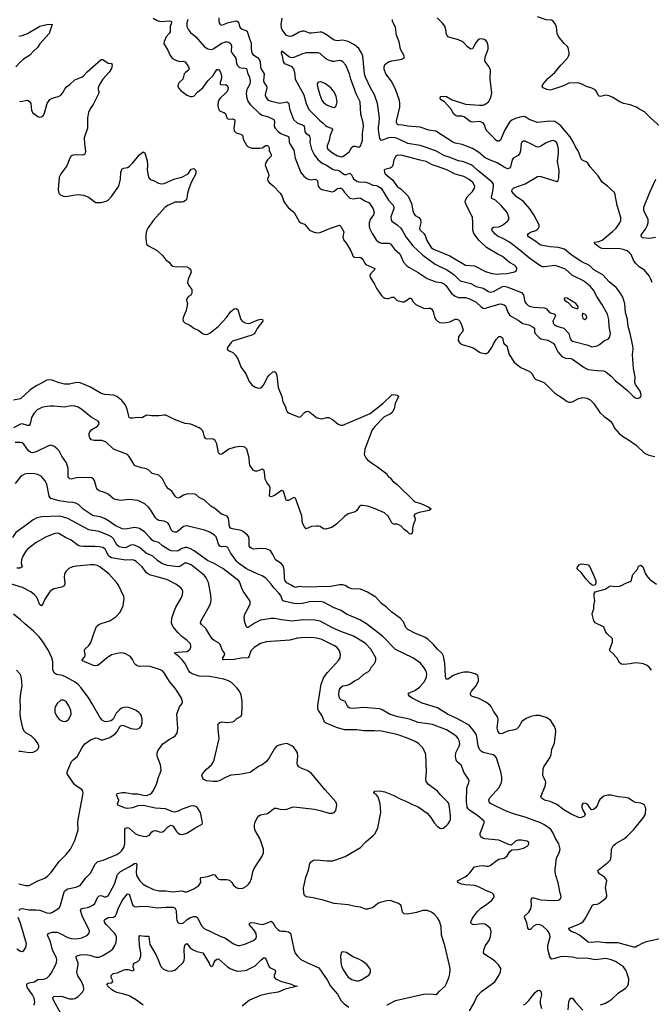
# Model space of a CAD drawing. Header units: inches. Extents: x 884691 to 1028259, y 526745 to 653629.
# Tile 108 of 241: x 952441 to 959650, y 584681 to 595907. Entities that reach past the tile are written whole.
import ezdxf

# ---------------------------------------------------------------- set-up
doc = ezdxf.new("R2010")
doc.units = ezdxf.units.IN
doc.header["$MEASUREMENT"] = 0
doc.layers.add('A9558', color=7, linetype='Continuous')
doc.layers.add('A9559', color=7, linetype='Continuous')

msp = doc.modelspace()

# ---------------------------------------------------------------- linework, layer by layer
at = {"layer": 'A9558', "color": 6}
for points, elevation in [([(952724, 590000), (952630, 589945), (952531, 589870), (952510, 589847), (952476, 589790), (952463, 589750), (952459, 589710), (952470, 589670), (952460, 589660), (952447, 589653), (952410, 589653)], 2700), ([(952607, 584670), (952613, 584710), (952606, 584750), (952589, 584790), (952530, 584870), (952523, 584890), (952524, 584910), (952530, 584918), (952550, 584927), (952610, 584936), (952650, 584963), (952713, 584967), (952730, 584971), (952755, 584985), (952782, 585010), (952802, 585038), (952850, 585126), (952862, 585158), (952865, 585190), (952860, 585210), (952817, 585297), (952794, 585394), (952759, 585470), (952765, 585490), (952810, 585502), (952870, 585503), (952905, 585490), (952990, 585444), (953030, 585432), (953070, 585428), (953110, 585431), (953150, 585440), (953216, 585470), (953232, 585490), (953237, 585510), (953233, 585530), (953159, 585679), (953137, 585750), (953143, 585770), (953150, 585775), (953230, 585789), (953275, 585810), (953297, 585830), (953330, 585899), (953350, 585918), (953370, 585921), (953410, 585908), (953430, 585906), (953450, 585917), (953524, 586050), (953558, 586162), (953590, 586196), (953692, 586248), (953750, 586286), (953770, 586290), (953778, 586270), (953772, 586190), (953776, 586150), (953811, 586090), (953850, 586053), (953889, 586029), (953970, 585989), (954030, 585974), (954110, 585975), (954190, 585965), (954290, 585974), (954330, 585963), (954350, 585964), (954430, 585997), (954484, 586036), (954507, 586070), (954506, 586114), (954511, 586129), (954590, 586137), (954650, 586163), (954670, 586157), (954688, 586130), (954712, 586110), (954730, 586106), (954806, 586106), (954836, 586096), (954862, 586070), (954880, 586040), (954913, 586013), (954943, 586003), (954987, 586007), (955030, 586030), (955054, 586050), (955068, 586070), (955085, 586115), (955103, 586190), (955119, 586230), (955209, 586370), (955224, 586410), (955222, 586450), (955198, 586530), (955182, 586570), (955130, 586664), (955121, 586690), (955120, 586720), (955126, 586750), (955151, 586809), (955169, 586831), (955190, 586840), (955270, 586855), (955350, 586916), (955370, 586919), (955410, 586906), (955450, 586902), (955490, 586907), (955550, 586930), (955570, 586933), (955805, 586905), (955887, 586887), (955970, 586860), (956010, 586862), (956030, 586869), (956049, 586890), (956059, 586950), (956058, 586970), (956050, 586990), (955926, 587126), (955770, 587313), (955730, 587342), (955653, 587373), (955628, 587390), (955613, 587410), (955607, 587430), (955617, 587510), (955612, 587550), (955590, 587588), (955571, 587611), (955547, 587630), (955510, 587649), (955487, 587653), (955430, 587645), (955390, 587632), (955370, 587619), (955344, 587590), (955290, 587490), (955257, 587450), (955210, 587413), (955168, 587392), (955070, 587323), (954950, 587303), (954850, 587293), (954790, 587269), (954717, 587230), (954690, 587223), (954650, 587221), (954574, 587230), (954534, 587250), (954521, 587290), (954526, 587310), (954570, 587360), (954630, 587410), (954646, 587434), (954662, 587470), (954717, 587710), (954705, 587815), (954706, 587870), (954710, 587884), (954725, 587895), (954750, 587900), (954810, 587895), (954870, 587902), (954889, 587911), (954919, 587941), (954970, 587966), (954977, 587990), (954982, 588070), (954979, 588139), (954967, 588210), (954951, 588250), (954921, 588290), (954859, 588350), (954826, 588370), (954770, 588390), (954610, 588420), (954490, 588423), (954410, 588448), (954386, 588466), (954370, 588485), (954326, 588570), (954296, 588610), (954263, 588643), (954203, 588690), (954242, 588698), (954350, 588705), (954378, 588722), (954394, 588750), (954395, 588770), (954389, 588790), (954351, 588830), (954290, 588876), (954250, 588915), (954188, 588990), (954172, 589030), (954178, 589082), (954207, 589170), (954224, 589210), (954286, 589310), (954300, 589350), (954303, 589390), (954296, 589410), (954281, 589430), (954225, 589470), (954130, 589521), (954010, 589556), (953933, 589573), (953910, 589584), (953890, 589601), (953838, 589670), (953770, 589730), (953750, 589742), (953730, 589747), (953650, 589744), (953489, 589770), (953460, 589790), (953416, 589870), (953389, 589889), (953350, 589898), (953298, 589902), (953170, 589900), (953130, 589903), (953110, 589911), (953030, 589972), (952971, 590000)], 2700), ([(956630, 584672), (956730, 584724), (957050, 584797), (957130, 584800), (957190, 584795), (957210, 584804), (957231, 584830), (957297, 584890), (957310, 584910), (957338, 584982), (957350, 585030), (957355, 585075), (957350, 585110), (957293, 585350), (957254, 585470), (957250, 585570), (957233, 585630), (957208, 585668), (957170, 585710), (957142, 585730), (957090, 585751), (957044, 585750), (956970, 585729), (956870, 585710), (956830, 585713), (956809, 585730), (956800, 585790), (956790, 585811), (956764, 585830), (956670, 585865), (956630, 585863), (956556, 585844), (956527, 585830), (956476, 585784), (956410, 585765), (956387, 585767), (956330, 585790), (956270, 585797), (956190, 585817), (956030, 585829), (955903, 585870), (955790, 585896), (955710, 585906), (955690, 585923), (955683, 585950), (955682, 586010), (955690, 586059), (955707, 586130), (955738, 586210), (955754, 586286), (955771, 586309), (955796, 586324), (955830, 586329), (955950, 586318), (956010, 586318), (956050, 586328), (956155, 586365), (956329, 586471), (956390, 586535), (956475, 586605), (956497, 586630), (956528, 586692), (956564, 586870), (956554, 586970), (956538, 587030), (956530, 587050), (956510, 587073), (956482, 587090), (956483, 587097), (956495, 587110), (956550, 587117), (956610, 587105), (956705, 587065), (956790, 587019), (956850, 586997), (956930, 586954), (956990, 586931), (957090, 586861), (957132, 586810), (957170, 586750), (957209, 586710), (957239, 586690), (957250, 586687), (957275, 586690), (957310, 586716), (957330, 586739), (957351, 586770), (957356, 586790), (957356, 586830), (957348, 586930), (957337, 586970), (957327, 586987), (957247, 587067), (957210, 587110), (957108, 587188), (957081, 587221), (957076, 587250), (957085, 587335), (957076, 587530), (957070, 587553), (957039, 587610), (956993, 587653), (956956, 587676), (956873, 587710), (956772, 587750), (956730, 587762), (956570, 587795), (956490, 587801), (956370, 587799), (956290, 587811), (956150, 587810), (956056, 587836), (955930, 587889), (955919, 587899), (955893, 587970), (955851, 588031), (955845, 588050), (955844, 588090), (955882, 588330), (955910, 588398), (955928, 588430), (955955, 588465), (956079, 588601), (956097, 588630), (956104, 588670), (956091, 588710), (956063, 588750), (956034, 588770), (955890, 588839), (955830, 588856), (955770, 588864), (955650, 588861), (955610, 588855), (955526, 588834), (955253, 588813), (955190, 588795), (955118, 588750), (955081, 588710), (955070, 588690), (955062, 588650), (955047, 588633), (954970, 588627), (954890, 588611), (954767, 588607), (954761, 588610), (954758, 588630), (954782, 588670), (954777, 588690), (954757, 588717), (954730, 588783), (954710, 588803), (954662, 588830), (954638, 588850), (954610, 588889), (954565, 588965), (954515, 589010), (954503, 589030), (954509, 589050), (954603, 589217), (954618, 589250), (954626, 589290), (954621, 589350), (954595, 589490), (954570, 589544), (954549, 589570), (954397, 589690), (954350, 589710), (954327, 589710), (954270, 589671), (954250, 589668), (954130, 589686), (954070, 589703), (954016, 589736), (953959, 589790), (953883, 589823), (953810, 589890), (953750, 589916), (953730, 589919), (953710, 589915), (953650, 589887), (953610, 589888), (953576, 589896), (953550, 589918), (953510, 589990), (953500, 590000)], 2600), ([(957573, 584607), (957624, 584690), (957650, 584751), (957670, 584781), (957712, 584828), (957862, 584938), (957910, 585008), (957929, 585050), (957932, 585090), (957907, 585130), (957869, 585170), (957844, 585190), (957748, 585248), (957736, 585270), (957738, 585302), (957756, 585350), (957794, 585406), (957814, 585450), (957823, 585510), (957811, 585550), (957770, 585585), (957750, 585595), (957710, 585597), (957628, 585588), (957610, 585590), (957591, 585610), (957595, 585630), (957610, 585663), (957664, 585736), (957704, 585776), (957770, 585820), (957831, 585870), (957848, 585890), (957855, 585910), (957852, 585930), (957830, 585951), (957770, 585975), (957670, 586025), (957630, 586035), (957530, 586042), (957483, 586050), (957442, 586070), (957437, 586090), (957525, 586135), (957550, 586153), (957578, 586182), (957630, 586250), (957690, 586262), (957730, 586263), (957770, 586256), (957790, 586257), (957810, 586264), (957890, 586326), (957910, 586335), (957970, 586349), (957983, 586357), (958005, 586375), (958036, 586424), (958056, 586444), (958130, 586445), (958190, 586461), (958241, 586490), (958253, 586510), (958250, 586522), (958247, 586530), (958230, 586540), (958210, 586546), (958167, 586553), (958130, 586554), (958100, 586540), (958050, 586495), (958030, 586498), (957910, 586554), (957747, 586567), (957730, 586570), (957704, 586590), (957697, 586610), (957698, 586630), (957710, 586670), (957743, 586750), (957743, 586770), (957669, 586830), (957575, 586895), (957560, 586910), (957549, 586930), (957542, 586990), (957546, 587150), (957568, 587210), (957571, 587230), (957564, 587250), (957510, 587327), (957485, 587405), (957432, 587450), (957422, 587470), (957415, 587510), (957418, 587550), (957457, 587623), (957464, 587650), (957455, 587690), (957445, 587710), (957431, 587730), (957409, 587750), (957311, 587810), (957152, 587872), (956990, 587893), (956890, 587932), (956757, 587957), (956670, 587985), (956578, 588038), (956550, 588049), (956365, 588065), (956250, 588053), (956210, 588058), (956189, 588069), (956181, 588081), (956154, 588134), (956110, 588154), (956090, 588170), (956082, 588210), (956087, 588250), (956092, 588270), (956110, 588298), (956130, 588312), (956181, 588319), (956208, 588330), (956263, 588370), (956310, 588394), (956370, 588446), (956423, 588477), (956436, 588490), (956456, 588530), (956490, 588568), (956502, 588590), (956507, 588610), (956505, 588630), (956450, 588730), (956390, 588790), (956364, 588810), (956250, 588879), (956107, 588930), (956010, 588972), (955870, 589048), (955810, 589060), (955677, 589063), (955550, 589051), (955430, 589063), (955350, 589080), (955310, 589081), (955190, 589061), (955130, 589030), (955050, 588977), (955039, 588979), (955030, 588985), (955010, 589035), (955002, 589090), (955010, 589130), (955054, 589206), (955072, 589248), (955072, 589270), (955065, 589290), (954992, 589392), (954973, 589433), (954954, 589490), (954941, 589510), (954758, 589650), (954653, 589710), (954583, 589743), (954431, 589851), (954390, 589875), (954350, 589889), (954330, 589890), (954290, 589878), (954250, 589853), (954230, 589847), (954170, 589850), (954150, 589858), (954070, 589910), (954030, 589945), (953970, 589963), (953954, 589974), (953929, 590000)], 2500), ([(959070, 584675), (959125, 584695), (959164, 584716), (959200, 584740), (959272, 584810), (959355, 584865), (959375, 584885), (959389, 584910), (959395, 584970), (959364, 585064), (959331, 585110), (959241, 585170), (959192, 585190), (959130, 585203), (959010, 585188), (958910, 585207), (958810, 585204), (958750, 585218), (958650, 585228), (958610, 585224), (958550, 585202), (958510, 585197), (958490, 585222), (958469, 585310), (958470, 585350), (958495, 585450), (958486, 585490), (958470, 585518), (958410, 585573), (958390, 585585), (958370, 585591), (958330, 585587), (958307, 585573), (958270, 585536), (958250, 585535), (958242, 585550), (958230, 585610), (958204, 585676), (958206, 585690), (958250, 585733), (958274, 585770), (958281, 585810), (958278, 585870), (958286, 585894), (958310, 585895), (958390, 585873), (958535, 585865), (958590, 585869), (958617, 585890), (958621, 585910), (958609, 585949), (958587, 586067), (958560, 586150), (958554, 586190), (958554, 586230), (958560, 586270), (958563, 586330), (958574, 586366), (958599, 586410), (958608, 586450), (958593, 586510), (958558, 586570), (958530, 586634), (958506, 586670), (958484, 586690), (958422, 586730), (958385, 586750), (958210, 586815), (958090, 586848), (957987, 586887), (957830, 586962), (957816, 586970), (957798, 586990), (957796, 587010), (957804, 587030), (957910, 587148), (957931, 587190), (957944, 587230), (957943, 587270), (957931, 587330), (957881, 587490), (957866, 587510), (957845, 587525), (957732, 587552), (957707, 587567), (957690, 587585), (957673, 587630), (957653, 587753), (957622, 587802), (957570, 587862), (957437, 587937), (957324, 587990), (957210, 588062), (957033, 588113), (956922, 588170), (956892, 588190), (956880, 588210), (956879, 588230), (956950, 588260), (957004, 588296), (957060, 588360), (957084, 588410), (957088, 588450), (957081, 588481), (957059, 588519), (957014, 588570), (956990, 588591), (956927, 588630), (956730, 588726), (956580, 588880), (956400, 589020), (956323, 589063), (956170, 589131), (956110, 589170), (956030, 589201), (955910, 589266), (955870, 589273), (955750, 589271), (955668, 589252), (955613, 589247), (955570, 589252), (955470, 589272), (955450, 589282), (955438, 589298), (955421, 589341), (955400, 589370), (955340, 589430), (955312, 589472), (955250, 589541), (955210, 589567), (955150, 589590), (955030, 589648), (954937, 589710), (954918, 589730), (954848, 589828), (954817, 589890), (954790, 589900), (954750, 589897), (954726, 589906), (954709, 589929), (954693, 589990), (954688, 590000)], 2400), ([(959784, 585436), (959590, 585394), (959544, 585376), (959490, 585343), (959470, 585334), (959450, 585333), (959270, 585381), (959130, 585381), (959030, 585395), (958970, 585386), (958930, 585389), (958830, 585470), (958790, 585491), (958736, 585510), (958714, 585530), (958710, 585551), (958814, 585590), (958853, 585610), (958876, 585630), (958898, 585662), (958978, 585810), (958990, 585819), (959030, 585823), (959050, 585831), (959132, 585890), (959141, 585910), (959143, 585930), (959128, 586010), (959141, 586090), (959133, 586110), (959115, 586130), (959057, 586170), (959043, 586190), (959045, 586210), (959159, 586301), (959183, 586330), (959192, 586368), (959195, 586450), (959213, 586487), (959245, 586515), (959342, 586570), (959366, 586590), (959450, 586676), (959561, 586810), (959582, 586850), (959587, 586910), (959584, 586930), (959572, 586950), (959548, 586968), (959530, 586976), (959470, 586984), (959451, 586991), (959390, 587032), (959350, 587040), (959270, 587045), (959190, 587067), (959154, 587066), (959107, 587053), (959063, 587017), (959050, 586998), (959030, 586943), (959010, 586918), (958990, 586903), (958970, 586898), (958962, 586902), (958928, 586950), (958910, 586967), (958890, 586974), (958870, 586970), (958858, 586950), (958858, 586930), (958870, 586896), (958894, 586850), (958889, 586830), (958878, 586822), (958851, 586810), (958831, 586809), (958734, 586850), (958650, 586900), (958570, 586959), (958494, 586994), (958430, 587009), (958397, 587030), (958388, 587050), (958438, 587170), (958446, 587210), (958442, 587230), (958419, 587270), (958413, 587290), (958414, 587366), (958424, 587390), (958493, 587490), (958505, 587530), (958513, 587590), (958543, 587657), (958550, 587690), (958560, 587790), (958558, 587818), (958546, 587850), (958500, 587920), (958448, 587950), (958373, 587973), (958330, 587975), (958276, 587964), (958220, 587940), (958173, 587907), (958137, 587843), (958110, 587818), (958090, 587810), (958010, 587796), (957950, 587767), (957930, 587764), (957916, 587770), (957898, 587798), (957889, 587830), (957900, 587930), (957898, 587950), (957888, 587970), (957850, 588022), (957826, 588070), (957810, 588090), (957770, 588121), (957672, 588172), (957606, 588190), (957586, 588210), (957588, 588230), (957599, 588250), (957646, 588310), (957671, 588351), (957677, 588370), (957677, 588397), (957669, 588429), (957659, 588439), (957641, 588450), (957568, 588468), (957510, 588470), (957450, 588454), (957390, 588429), (957330, 588389), (957310, 588389), (957302, 588422), (957294, 588570), (957277, 588650), (957261, 588681), (957209, 588730), (957164, 588784), (957102, 588842), (957066, 588866), (956957, 588910), (956870, 588953), (956850, 588978), (956821, 589041), (956784, 589084), (956690, 589154), (956627, 589210), (956570, 589252), (956504, 589324), (956410, 589382), (956330, 589414), (956230, 589418), (956199, 589430), (956156, 589456), (956130, 589464), (956090, 589462), (955994, 589446), (955690, 589439), (955630, 589443), (955590, 589435), (955570, 589440), (955541, 589461), (955490, 589486), (955471, 589511), (955462, 589542), (955459, 589639), (955450, 589681), (955427, 589707), (955361, 589750), (955331, 589811), (955307, 589847), (955284, 589864), (955250, 589875), (955190, 589878), (955110, 589872), (955090, 589878), (955072, 589890), (955062, 589910), (955059, 589930), (955060, 589990), (955058, 590000)], 2300), ([(952430, 585751), (952450, 585769), (952470, 585772), (952550, 585760), (952630, 585760), (952670, 585753), (952750, 585724), (952790, 585721), (952817, 585730), (952876, 585770), (952894, 585786), (952906, 585810), (952945, 585950), (952954, 585970), (952970, 585987), (952990, 585999), (953083, 586017), (953130, 586035), (953197, 586123), (953250, 586178), (953301, 586279), (953320, 586300), (953332, 586308), (953395, 586325), (953550, 586389), (953586, 586414), (953606, 586434), (953628, 586470), (953640, 586510), (953640, 586650), (953643, 586677), (953650, 586691), (953670, 586697), (953690, 586690), (953760, 586630), (953790, 586615), (953850, 586599), (953884, 586596), (953921, 586610), (953950, 586647), (953970, 586661), (953990, 586662), (954050, 586645), (954070, 586648), (954090, 586660), (954130, 586702), (954150, 586716), (954170, 586723), (954193, 586713), (954230, 586650), (954250, 586631), (954270, 586621), (954297, 586617), (954350, 586631), (954450, 586696), (954523, 586737), (954528, 586752), (954525, 586775), (954504, 586870), (954470, 586921), (954450, 586938), (954430, 586944), (954390, 586940), (954295, 586905), (954250, 586883), (954210, 586873), (954190, 586875), (954105, 586910), (953990, 586916), (953850, 586949), (953790, 586944), (953730, 586923), (953673, 586913), (953650, 586916), (953561, 586950), (953559, 586970), (953570, 586990), (953574, 587010), (953547, 587070), (953555, 587085), (953610, 587095), (953645, 587095), (953730, 587081), (953790, 587080), (953850, 587064), (953890, 587062), (953930, 587076), (953950, 587093), (953970, 587119), (954004, 587190), (954024, 587270), (954045, 587315), (954055, 587350), (954049, 587410), (954011, 587510), (954010, 587550), (954018, 587570), (954075, 587650), (954150, 587704), (954199, 587730), (954216, 587744), (954234, 587770), (954242, 587790), (954247, 587830), (954236, 587990), (954266, 588074), (954295, 588110), (954300, 588130), (954288, 588170), (954239, 588250), (954211, 588290), (954150, 588362), (954090, 588459), (954070, 588482), (954050, 588494), (953930, 588531), (953890, 588535), (953810, 588533), (953781, 588541), (953766, 588550), (953750, 588567), (953730, 588611), (953710, 588638), (953690, 588656), (953650, 588678), (953625, 588685), (953590, 588687), (953490, 588666), (953430, 588624), (953350, 588556), (953330, 588543), (953310, 588539), (953285, 588545), (953159, 588599), (953154, 588610), (953180, 588640), (953187, 588653), (953189, 588670), (953182, 588710), (953186, 588730), (953230, 588773), (953252, 588808), (953282, 588898), (953319, 588990), (953343, 589010), (953370, 589024), (953470, 589055), (953540, 589100), (953585, 589150), (953616, 589204), (953624, 589230), (953633, 589307), (953631, 589330), (953570, 589459), (953550, 589487), (953457, 589590), (953356, 589670), (953330, 589684), (953290, 589692), (953252, 589692), (953090, 589678), (953045, 589670), (953002, 589650), (952970, 589621), (952953, 589590), (952948, 589550), (952956, 589484), (952956, 589470), (952947, 589453), (952922, 589438), (952830, 589418), (952790, 589390), (952750, 589336), (952730, 589302), (952710, 589254), (952690, 589226), (952670, 589235), (952644, 589304), (952629, 589330), (952610, 589351), (952570, 589383), (952473, 589433), (952337, 589477)], 2800), ([(959651, 588490), (959625, 588525), (959603, 588543), (959562, 588562), (959508, 588572), (959470, 588573), (959410, 588562), (959336, 588556), (959310, 588560), (959289, 588570), (959257, 588630), (959210, 588682), (959178, 588710), (959177, 588730), (959206, 588810), (959208, 588850), (959143, 588910), (959128, 588930), (959119, 588959), (959104, 588984), (959010, 589030), (958992, 589052), (958975, 589130), (958978, 589150), (958994, 589190), (958994, 589230), (959006, 589286), (958997, 589330), (958996, 589364), (959010, 589383), (959124, 589416), (959170, 589445), (959189, 589451), (959230, 589446), (959286, 589450), (959310, 589456), (959358, 589482), (959410, 589501), (959419, 589510), (959440, 589580), (959495, 589645), (959505, 589675), (959530, 589688), (959554, 589670), (959582, 589590), (959593, 589570), (959629, 589529), (959710, 589472)], 2200), ([(952430, 586054), (952510, 586037), (952550, 586036), (952650, 586088), (952730, 586121), (952759, 586141), (952798, 586182), (952891, 586310), (952970, 586388), (953023, 586450), (953070, 586550), (953107, 586670), (953104, 586750), (953107, 586787), (953166, 587090), (953162, 587110), (953149, 587130), (953088, 587168), (953062, 587190), (952984, 587310), (952983, 587330), (953031, 587449), (953050, 587470), (953102, 587510), (953156, 587610), (953185, 587650), (953250, 587697), (953310, 587721), (953330, 587717), (953370, 587698), (953390, 587697), (953470, 587722), (953530, 587764), (953552, 587790), (953589, 587851), (953610, 587862), (953630, 587860), (953710, 587826), (953770, 587819), (953790, 587821), (953810, 587830), (953827, 587853), (953838, 587890), (953839, 587930), (953831, 587970), (953821, 587990), (953802, 588010), (953770, 588032), (953730, 588050), (953670, 588068), (953630, 588067), (953604, 588056), (953582, 588038), (953541, 587999), (953509, 587931), (953487, 587913), (953430, 587903), (953410, 587905), (953381, 587921), (953354, 587954), (953270, 588109), (953230, 588171), (953141, 588290), (953107, 588327), (953074, 588354), (952970, 588413), (952930, 588430), (952862, 588442), (952837, 588457), (952821, 588490), (952818, 588590), (952808, 588630), (952770, 588714), (952703, 588823), (952664, 588870), (952597, 588937), (952499, 589019), (952450, 589066), (952370, 589129)], 2900), ([(952404, 588490), (952445, 588445), (952460, 588400), (952466, 588310), (952450, 588230), (952441, 588150), (952448, 588070), (952444, 587990), (952452, 587932), (952475, 587835), (952490, 587801), (952510, 587778), (952570, 587746), (952610, 587706), (952648, 587650), (952655, 587630), (952655, 587610), (952648, 587590), (952630, 587572), (952590, 587554), (952550, 587550), (952450, 587565), (952430, 587563)], 2900), ([(952914, 584570), (952826, 584730), (952818, 584750), (952821, 584759), (952830, 584771), (952890, 584776), (952930, 584769), (953010, 584742), (953050, 584742), (953072, 584748), (953110, 584769), (953159, 584821), (953173, 584850), (953170, 584890), (953142, 584950), (953106, 585006), (953096, 585030), (953094, 585050), (953108, 585130), (953107, 585150), (953084, 585210), (953086, 585230), (953130, 585245), (953190, 585250), (953241, 585241), (953310, 585219), (953350, 585218), (953390, 585236), (953478, 585290), (953505, 585315), (953526, 585350), (953541, 585390), (953548, 585430), (953546, 585450), (953539, 585470), (953526, 585490), (953427, 585590), (953412, 585610), (953406, 585634), (953414, 585650), (953450, 585670), (953510, 585676), (953535, 585690), (953548, 585712), (953567, 585770), (953610, 585864), (953670, 585942), (953690, 585938), (953723, 585830), (953733, 585813), (953750, 585798), (953770, 585794), (953830, 585802), (953910, 585798), (954010, 585781), (954111, 585789), (954190, 585789), (954210, 585782), (954226, 585750), (954229, 585669), (954235, 585635), (954250, 585612), (954265, 585605), (954290, 585604), (954310, 585612), (954353, 585647), (954390, 585670), (954430, 585682), (954450, 585682), (954470, 585670), (954516, 585576), (954545, 585545), (954730, 585458), (954790, 585436), (954882, 585370), (954930, 585351), (954950, 585350), (955010, 585367), (955110, 585409), (955136, 585430), (955145, 585450), (955140, 585490), (955112, 585532), (955062, 585590), (955070, 585611), (955110, 585615), (955170, 585597), (955210, 585592), (955250, 585601), (955310, 585628), (955330, 585615), (955360, 585560), (955390, 585531), (955410, 585520), (955430, 585515), (955470, 585516), (955510, 585507), (955531, 585491), (955569, 585309), (955586, 585266), (955610, 585230), (955650, 585194), (955710, 585160), (955857, 585097), (955950, 584959), (955989, 584890), (956070, 584797), (956110, 584720), (956145, 584685), (956198, 584650)], 2600), ([(952410, 585312), (952450, 585286), (952470, 585285), (952490, 585295), (952513, 585330), (952519, 585370), (952450, 585606), (952424, 585670)], 2800), ([(953850, 584672), (953774, 584730), (953690, 584778), (953630, 584798), (953550, 584817), (953510, 584834), (953489, 584849), (953446, 584890), (953434, 584910), (953450, 584923), (953492, 584928), (953502, 584938), (953505, 584950), (953487, 584987), (953486, 585010), (953508, 585032), (953558, 585042), (953630, 585076), (953650, 585080), (953678, 585078), (953730, 585064), (953747, 585070), (953738, 585110), (953742, 585138), (953749, 585151), (953790, 585171), (953810, 585190), (953822, 585230), (953823, 585270), (953808, 585350), (953804, 585436), (953805, 585455), (953814, 585466), (953870, 585457), (953910, 585459), (953914, 585454), (953925, 585365), (953995, 585250), (954023, 585190), (954051, 585111), (954083, 585083), (954130, 585064), (954170, 585060), (954210, 585070), (954244, 585096), (954304, 585156), (954318, 585182), (954324, 585210), (954319, 585310), (954325, 585350), (954330, 585365), (954350, 585374), (954387, 585327), (954421, 585301), (954464, 585284), (954530, 585267), (954602, 585150), (954610, 585129), (954630, 585107), (954650, 585129), (954659, 585161), (954675, 585185), (954690, 585197), (954710, 585198), (954813, 585110), (954850, 585087), (954910, 585064), (954930, 585061), (955010, 585066), (955030, 585071), (955130, 585121), (955197, 585190), (955230, 585215), (955247, 585207), (955290, 585110), (955310, 585093), (955355, 585070), (955362, 585050), (955346, 585010), (955346, 584990), (955362, 584970), (955430, 584940), (955543, 584910), (955570, 584894), (955610, 584890), (955470, 584853), (955390, 584820), (955290, 584806), (955190, 584783), (955064, 584730), (954981, 584659)], 2500), ([(958190, 584674), (958210, 584684), (958250, 584723), (958324, 584816), (958350, 584839), (958370, 584844), (958387, 584830), (958394, 584814), (958395, 584790), (958382, 584730), (958380, 584690), (958395, 584635)], 2400), ([(958700, 584620), (958709, 584711), (958715, 584730), (958730, 584750), (958750, 584751), (958780, 584710), (958870, 584615)], 2400)]:
    msp.add_lwpolyline(points, dxfattribs=dict(at, elevation=elevation))
for points, elevation in [([(958990, 589458), (958970, 589464), (958950, 589480), (958907, 589527), (958850, 589605), (958810, 589639), (958805, 589650), (958807, 589670), (958830, 589695), (958850, 589705), (958910, 589697), (958930, 589690), (958949, 589670), (958998, 589558), (959015, 589510), (959018, 589482), (959010, 589463)], 2200), ([(952940, 588150), (952910, 588148), (952870, 588111), (952847, 588073), (952841, 588050), (952844, 588010), (952865, 587965), (952890, 587930), (952930, 587908), (952950, 587906), (952970, 587910), (952998, 587930), (953019, 587961), (953027, 587990), (953024, 588030), (953004, 588084), (952970, 588132)], 3000), ([(956130, 585281), (956110, 585268), (956104, 585230), (956110, 585132), (956130, 585083), (956170, 585017), (956190, 584992), (956230, 584965), (956270, 584951), (956290, 584948), (956310, 584950), (956339, 584961), (956426, 585014), (956439, 585030), (956446, 585050), (956445, 585070), (956439, 585090), (956407, 585130), (956352, 585172), (956310, 585196), (956242, 585222), (956170, 585273)], 2700)]:
    msp.add_lwpolyline(points, close=True, dxfattribs=dict(at, elevation=elevation))
at = {"layer": 'A9559', "color": 6}
for points, elevation in [([(953964, 595924), (954010, 595899), (954050, 595888), (954150, 595893), (954171, 595890), (954174, 595870), (954159, 595830), (954158, 595770), (954149, 595751), (954113, 595710), (954090, 595660), (954087, 595630), (954129, 595569), (954159, 595499), (954186, 595466), (954230, 595440), (954270, 595432), (954310, 595434), (954330, 595426), (954367, 595370), (954374, 595350), (954366, 595330), (954334, 595306), (954320, 595290), (954303, 595230), (954262, 595190), (954249, 595170), (954246, 595150), (954253, 595130), (954281, 595101), (954350, 595048), (954390, 595032), (954410, 595031), (954430, 595037), (954476, 595084), (954533, 595130), (954589, 595210), (954648, 595272), (954690, 595341), (954710, 595341), (954730, 595316), (954745, 595270), (954744, 595236), (954729, 595190), (954731, 595171), (954750, 595163), (954790, 595170), (954810, 595157), (954819, 595130), (954817, 595110), (954808, 595090), (954791, 595069), (954730, 595014), (954715, 594990), (954707, 594970), (954704, 594930), (954710, 594890), (954717, 594877), (954730, 594863), (954770, 594849), (954790, 594836), (954804, 594790), (954818, 594778), (954832, 594772), (954870, 594775), (954891, 594770), (954898, 594750), (954886, 594670), (954890, 594640), (954910, 594618), (954962, 594602), (954983, 594590), (954990, 594550), (954999, 594530), (955030, 594476), (955050, 594457), (955090, 594443), (955183, 594443), (955210, 594448), (955250, 594471), (955270, 594473), (955281, 594461), (955287, 594447), (955290, 594410), (955312, 594370), (955313, 594350), (955269, 594310), (955245, 594270), (955242, 594250), (955282, 594150), (955284, 594130), (955269, 594090), (955274, 594070), (955289, 594050), (955334, 594014), (955414, 593930), (955438, 593890), (955456, 593836), (955470, 593810), (955506, 593766), (955572, 593710), (955630, 593605), (955650, 593590), (955690, 593574), (955750, 593507), (955790, 593488), (955830, 593476), (955870, 593480), (955989, 593531), (956070, 593558), (956090, 593563), (956098, 593558), (956108, 593548), (956139, 593490), (956131, 593430), (956137, 593397), (956170, 593356), (956219, 593270), (956247, 593207), (956270, 593194), (956310, 593199), (956335, 593195), (956357, 593177), (956375, 593135), (956390, 593116), (956495, 593070), (956485, 593050), (956446, 593010), (956437, 592990), (956442, 592970), (956492, 592892), (956517, 592837), (956570, 592764), (956590, 592743), (956610, 592731), (956630, 592727), (956650, 592728), (956690, 592745), (956710, 592742), (956750, 592706), (956810, 592691), (956830, 592692), (956850, 592701), (956890, 592732), (956910, 592732), (956930, 592690), (956961, 592661), (957050, 592619), (957070, 592616), (957110, 592620), (957130, 592618), (957142, 592610), (957161, 592581), (957177, 592517), (957190, 592490), (957210, 592470), (957236, 592456), (957270, 592451), (957310, 592453), (957350, 592463), (957410, 592491), (957430, 592492), (957450, 592484), (957465, 592470), (957485, 592430), (957502, 592370), (957496, 592350), (957465, 592315), (957450, 592290), (957446, 592250), (957455, 592230), (957470, 592214), (957490, 592203), (957595, 592175), (957623, 592163), (957690, 592116), (957709, 592109), (957750, 592100), (957770, 592103), (957790, 592118), (957828, 592170), (957847, 592213), (957878, 592262), (957910, 592294), (957930, 592295), (957950, 592278), (957962, 592222), (957970, 592212), (958002, 592190), (958027, 592090), (958084, 592004), (958110, 591978), (958162, 591942), (958245, 591905), (958269, 591889), (958288, 591868), (958310, 591826), (958330, 591803), (958390, 591787), (958430, 591765), (958549, 591649), (958644, 591590), (958690, 591555), (958708, 591548), (958730, 591545), (958750, 591549), (958810, 591586), (958870, 591600), (958913, 591593), (958950, 591573), (958990, 591536), (959063, 591430), (959110, 591382), (959150, 591357), (959182, 591330), (959210, 591292), (959231, 591250), (959284, 591190), (959332, 591150), (959390, 591117), (959476, 591056), (959570, 590966), (959622, 590942), (959690, 590926)], 2300), ([(954359, 595910), (954347, 595870), (954348, 595830), (954367, 595790), (954390, 595762), (954450, 595710), (954550, 595596), (954590, 595573), (954630, 595566), (954650, 595573), (954750, 595638), (954790, 595654), (954810, 595656), (954829, 595649), (954850, 595630), (954857, 595610), (954856, 595550), (954861, 595530), (954907, 595470), (954914, 595410), (954922, 595390), (954950, 595363), (954970, 595357), (955010, 595356), (955030, 595350), (955041, 595301), (955064, 595250), (955070, 595210), (955069, 595171), (955034, 595110), (955027, 595067), (955032, 595012), (955050, 594970), (955076, 594936), (955178, 594838), (955210, 594820), (955270, 594803), (955342, 594770), (955351, 594750), (955347, 594690), (955356, 594670), (955390, 594634), (955423, 594610), (955454, 594594), (955501, 594581), (955513, 594573), (955516, 594510), (955523, 594490), (955570, 594418), (955586, 594330), (955619, 594239), (955650, 594166), (955683, 594123), (955717, 594097), (955744, 594084), (955770, 594083), (955810, 594088), (955830, 594081), (955839, 594070), (955849, 594009), (955856, 593996), (955865, 593985), (955891, 593971), (956010, 593946), (956030, 593953), (956070, 593982), (956090, 593988), (956110, 593987), (956129, 593969), (956150, 593935), (956210, 593872), (956250, 593863), (956310, 593875), (956330, 593872), (956380, 593840), (956430, 593818), (956475, 593750), (956487, 593710), (956479, 593681), (956442, 593630), (956431, 593590), (956430, 593550), (956434, 593530), (956462, 593470), (956510, 593397), (956539, 593370), (956570, 593361), (956650, 593358), (956674, 593350), (956720, 593290), (956778, 593238), (956823, 593143), (956861, 593101), (956884, 593084), (956990, 593026), (957090, 592956), (957190, 592919), (957250, 592909), (957290, 592893), (957310, 592873), (957370, 592786), (957410, 592755), (957450, 592741), (957530, 592739), (957569, 592729), (957650, 592687), (957710, 592631), (957730, 592619), (957750, 592616), (957770, 592621), (957910, 592665), (957930, 592668), (957970, 592658), (957985, 592645), (958011, 592571), (958036, 592536), (958130, 592483), (958185, 592445), (958250, 592430), (958303, 592403), (958315, 592390), (958317, 592350), (958326, 592330), (958370, 592283), (958389, 592269), (958470, 592252), (958530, 592220), (958550, 592196), (958567, 592150), (958582, 592122), (958608, 592088), (958630, 592068), (958670, 592049), (958730, 592043), (958750, 592035), (958883, 591943), (958930, 591920), (959030, 591906), (959103, 591903), (959130, 591894), (959190, 591844), (959241, 591790), (959292, 591752), (959378, 591678), (959450, 591606), (959470, 591594), (959490, 591590), (959510, 591596), (959530, 591609), (959535, 591630), (959523, 591670), (959469, 591749), (959461, 591770), (959464, 591836), (959448, 591930), (959435, 592090), (959441, 592150), (959439, 592190), (959409, 592330), (959384, 592410), (959379, 592490), (959356, 592570), (959347, 592667), (959323, 592743), (959286, 592806), (959250, 592854), (959170, 592920), (959098, 592998), (958995, 593055), (958943, 593103), (958850, 593149), (958730, 593230), (958657, 593290), (958590, 593309), (958497, 593317), (958390, 593338), (958370, 593347), (958330, 593380), (958248, 593430), (958236, 593450), (958247, 593470), (958270, 593484), (958330, 593505), (958350, 593517), (958364, 593530), (958370, 593544), (958370, 593570), (958310, 593682), (958264, 593750), (958190, 593833), (958107, 593890), (958058, 593950), (958060, 593970), (958080, 593990), (958210, 594034), (958350, 594118), (958370, 594123), (958390, 594121), (958570, 594061), (958588, 594072), (958596, 594104), (958597, 594190), (958579, 594290), (958592, 594390), (958592, 594430), (958584, 594470), (958570, 594505), (958550, 594522), (958530, 594528), (958510, 594527), (958450, 594504), (958390, 594465), (958370, 594457), (958350, 594455), (958330, 594461), (958290, 594486), (958210, 594522), (958190, 594524), (958172, 594510), (958166, 594494), (958158, 594410), (958150, 594385), (958130, 594360), (958072, 594328), (958063, 594310), (958042, 594230), (958030, 594214), (958010, 594208), (957970, 594224), (957890, 594275), (957830, 594296), (957752, 594332), (957677, 594397), (957610, 594440), (957490, 594485), (957410, 594500), (957383, 594510), (957190, 594636), (957110, 594648), (957010, 594681), (956870, 594692), (956810, 594705), (956761, 594710), (956750, 594715), (956741, 594730), (956742, 594750), (956779, 594910), (956780, 594950), (956774, 594986), (956730, 595116), (956679, 595210), (956619, 595290), (956602, 595342), (956600, 595370), (956610, 595396), (956650, 595426), (956690, 595438), (956803, 595457), (956826, 595470), (956831, 595489), (956787, 595570), (956773, 595653), (956741, 595730), (956730, 595823), (956703, 595870), (956696, 595890), (956697, 595910)], 2400), ([(954714, 595930), (954713, 595890), (954718, 595870), (954730, 595851), (954750, 595846), (954825, 595875), (954910, 595893), (954924, 595890), (954937, 595877), (954950, 595830), (954963, 595810), (954979, 595799), (955024, 595784), (955036, 595776), (955055, 595710), (955080, 595650), (955084, 595630), (955083, 595570), (955091, 595530), (955103, 595510), (955157, 595477), (955178, 595450), (955187, 595427), (955190, 595370), (955195, 595350), (955232, 595290), (955224, 595210), (955230, 595189), (955257, 595150), (955261, 595130), (955242, 595050), (955245, 595030), (955270, 594998), (955290, 594986), (955310, 594980), (955410, 594957), (955490, 594972), (955503, 594963), (955511, 594951), (955522, 594890), (955565, 594770), (955610, 594726), (955668, 594708), (955680, 594700), (955689, 594690), (955693, 594673), (955695, 594630), (955709, 594610), (955741, 594590), (955750, 594579), (955755, 594550), (955753, 594507), (955771, 594431), (955804, 594364), (955849, 594309), (955892, 594272), (955950, 594245), (956010, 594201), (956030, 594194), (956070, 594192), (956090, 594185), (956130, 594152), (956150, 594143), (956170, 594141), (956210, 594156), (956230, 594134), (956250, 594091), (956290, 594065), (956310, 594059), (956393, 594053), (956424, 594044), (956470, 594021), (956510, 594016), (956530, 594008), (956567, 593987), (956649, 593850), (956698, 593798), (956712, 593772), (956712, 593750), (956680, 593670), (956677, 593650), (956679, 593630), (956688, 593610), (956750, 593570), (956792, 593530), (956808, 593508), (956847, 593430), (956927, 593330), (957043, 593223), (957181, 593121), (957316, 593056), (957359, 593030), (957399, 592999), (957470, 592931), (957590, 592899), (957650, 592867), (957730, 592845), (957790, 592809), (957810, 592802), (957850, 592809), (957950, 592864), (957970, 592868), (958002, 592862), (958170, 592797), (958190, 592770), (958207, 592690), (958221, 592670), (958246, 592650), (958270, 592639), (958310, 592629), (958430, 592622), (958453, 592610), (958487, 592567), (958549, 592549), (958555, 592530), (958527, 592470), (958530, 592450), (958537, 592437), (958550, 592424), (958572, 592412), (958650, 592389), (958708, 592330), (958723, 592270), (958737, 592250), (958750, 592242), (958930, 592198), (958970, 592178), (959030, 592189), (959058, 592202), (959110, 592245), (959161, 592270), (959175, 592290), (959182, 592330), (959170, 592410), (959164, 592490), (959150, 592550), (959085, 592665), (959029, 592750), (958990, 592825), (958951, 592870), (958874, 592930), (958750, 592990), (958670, 593062), (958577, 593097), (958550, 593103), (958430, 593090), (958410, 593090), (958390, 593097), (958264, 593184), (958150, 593280), (958030, 593370), (957970, 593406), (957890, 593444), (957865, 593465), (957831, 593510), (957832, 593530), (957850, 593541), (957910, 593545), (957950, 593565), (958008, 593610), (958022, 593630), (958025, 593650), (958014, 593690), (958003, 593710), (957936, 593790), (957873, 593850), (957828, 593870), (957824, 593890), (957836, 593930), (957850, 594010), (957848, 594030), (957834, 594054), (957668, 594188), (957618, 594238), (957593, 594253), (957510, 594287), (957450, 594298), (957330, 594343), (957290, 594354), (957190, 594411), (957010, 594473), (956870, 594494), (956770, 594545), (956730, 594560), (956690, 594563), (956650, 594560), (956570, 594530), (956551, 594551), (956536, 594650), (956536, 594684), (956544, 594730), (956548, 594790), (956525, 594950), (956489, 595050), (956444, 595130), (956387, 595250), (956378, 595290), (956356, 595490), (956342, 595530), (956310, 595578), (956261, 595621), (956190, 595659), (956130, 595672), (956066, 595666), (956030, 595672), (955918, 595750), (955890, 595764), (955870, 595766), (955770, 595752), (955750, 595754), (955690, 595777), (955670, 595778), (955630, 595766), (955557, 595723), (955530, 595717), (955510, 595719), (955488, 595728), (955437, 595790), (955429, 595810), (955426, 595854), (955436, 595924)], 2500), ([(959660, 592910), (959646, 592950), (959626, 592986), (959571, 593050), (959510, 593090), (959470, 593133), (959446, 593166), (959419, 593230), (959402, 593250), (959375, 593270), (959330, 593287), (959293, 593293), (959090, 593297), (959065, 593305), (959005, 593350), (959000, 593370), (959050, 593378), (959087, 593393), (959208, 593492), (959250, 593531), (959292, 593590), (959301, 593619), (959301, 593650), (959259, 593790), (959239, 593910), (959230, 593937), (959150, 594010), (959090, 594055), (959045, 594125), (958952, 594230), (958927, 594270), (958906, 594286), (958870, 594302), (958850, 594321), (958816, 594410), (958788, 594450), (958756, 594516), (958723, 594570), (958616, 594696), (958583, 594723), (958550, 594745), (958490, 594751), (958350, 594736), (958257, 594770), (958210, 594799), (958190, 594802), (958150, 594797), (958098, 594782), (958057, 594763), (958030, 594738), (957975, 594645), (957930, 594533), (957910, 594521), (957890, 594523), (957870, 594538), (957837, 594577), (957770, 594643), (957757, 594670), (957746, 594710), (957730, 594730), (957690, 594746), (957610, 594740), (957590, 594742), (957570, 594753), (957530, 594789), (957510, 594801), (957487, 594807), (957430, 594808), (957414, 594814), (957396, 594830), (957362, 594890), (957290, 594969), (957250, 594995), (957239, 595010), (957244, 595030), (957290, 595034), (957311, 595030), (957375, 594995), (957530, 594944), (957690, 594931), (957726, 594934), (957750, 594942), (957790, 594972), (957819, 595021), (957829, 595070), (957812, 595228), (957816, 595330), (957795, 595375), (957754, 595430), (957750, 595450), (957759, 595490), (957787, 595570), (957787, 595610), (957775, 595650), (957761, 595670), (957742, 595682), (957710, 595689), (957690, 595685), (957670, 595673), (957650, 595650), (957610, 595573), (957590, 595570), (957550, 595599), (957510, 595645), (957490, 595660), (957450, 595677), (957350, 595703), (957331, 595711), (957322, 595722), (957314, 595734), (957306, 595790), (957292, 595832), (957268, 595868), (957204, 595930)], 2300), ([(959750, 594690), (959643, 594783), (959570, 594857), (959509, 594890), (959487, 594907), (959410, 594937), (959333, 594953), (959290, 594969), (959210, 595021), (959170, 595040), (959130, 595045), (959070, 595030), (959055, 595035), (959045, 595045), (959025, 595090), (959010, 595107), (958970, 595126), (958910, 595147), (958850, 595177), (958810, 595186), (958710, 595182), (958647, 595153), (958510, 595106), (958490, 595104), (958456, 595110), (958415, 595130), (958405, 595150), (958411, 595170), (958470, 595235), (958550, 595306), (958617, 595390), (958692, 595470), (958705, 595490), (958714, 595510), (958714, 595530), (958701, 595590), (958690, 595605), (958654, 595634), (958590, 595716), (958576, 595750), (958566, 595830), (958550, 595865), (958530, 595890), (958510, 595900), (958450, 595907), (958350, 595938)], 2200), ([(952430, 595718), (952470, 595725), (952532, 595748), (952670, 595835), (952750, 595854), (952797, 595857), (952812, 595852), (952776, 595750), (952670, 595633), (952645, 595590), (952597, 595550), (952557, 595503), (952484, 595456), (952452, 595428), (952397, 595370)], 2200), ([(952440, 594980), (952450, 594975), (952530, 594990), (952550, 594980), (952568, 594950), (952577, 594877), (952589, 594850), (952650, 594802), (952670, 594796), (952690, 594800), (952710, 594813), (952719, 594830), (952756, 594950), (952784, 594996), (952810, 595014), (952883, 595030), (952910, 595048), (952930, 595070), (952959, 595121), (952977, 595143), (953012, 595168), (953070, 595223), (953147, 595253), (953170, 595268), (953210, 595313), (953370, 595453), (953390, 595452), (953450, 595410), (953474, 595406), (953490, 595410), (953498, 595390), (953489, 595350), (953462, 595310), (953390, 595230), (953352, 595170), (953337, 595130), (953336, 595110), (953343, 595090), (953344, 595070), (953280, 594940), (953244, 594890), (953225, 594850), (953214, 594790), (953216, 594670), (953178, 594562), (953181, 594490), (953192, 594408), (953190, 594384), (953182, 594370), (953158, 594362), (953073, 594367), (953050, 594364), (953030, 594354), (953012, 594330), (952978, 594242), (952946, 594194), (952910, 594150), (952893, 594110), (952880, 593970), (952888, 593928), (952910, 593906), (952953, 593893), (952990, 593894), (953050, 593908), (953110, 593914), (953170, 593908), (953230, 593883), (953290, 593833), (953310, 593824), (953370, 593822), (953430, 593839), (953450, 593850), (953490, 593890), (953574, 594010), (953593, 594087), (953596, 594170), (953610, 594205), (953630, 594216), (953670, 594220), (953690, 594232), (953730, 594272), (953810, 594367), (953850, 594399), (953870, 594390), (953896, 594296), (953900, 594250), (953897, 594190), (953912, 594110), (953930, 594085), (953970, 594073), (954024, 594044), (954056, 594036), (954090, 594040), (954210, 594094), (954290, 594111), (954364, 594150), (954398, 594202), (954430, 594209), (954440, 594200), (954450, 594187), (954450, 594150), (954399, 594050), (954375, 593990), (954357, 593930), (954350, 593870), (954340, 593850), (954310, 593831), (954290, 593825), (954210, 593826), (954133, 593790), (954103, 593770), (953970, 593620), (953905, 593530), (953890, 593501), (953881, 593450), (953881, 593410), (953890, 593348), (953910, 593328), (954010, 593275), (954075, 593215), (954110, 593170), (954150, 593140), (954170, 593110), (954190, 593098), (954230, 593090), (954312, 593092), (954348, 593088), (954375, 593075), (954396, 593050), (954400, 593030), (954364, 592950), (954357, 592910), (954370, 592878), (954407, 592830), (954406, 592790), (954393, 592767), (954366, 592750), (954347, 592730), (954346, 592710), (954355, 592670), (954350, 592629), (954341, 592590), (954306, 592510), (954303, 592490), (954307, 592470), (954326, 592450), (954384, 592424), (954430, 592392), (954484, 592364), (954528, 592330), (954550, 592321), (954570, 592319), (954590, 592322), (954610, 592332), (954706, 592410), (954803, 592510), (954850, 592579), (954890, 592611), (954913, 592613), (954930, 592602), (954956, 592510), (954965, 592490), (954985, 592465), (955016, 592450), (955050, 592444), (955070, 592446), (955150, 592481), (955190, 592491), (955211, 592490), (955215, 592470), (955152, 592388), (955130, 592342), (955116, 592324), (955090, 592309), (954870, 592242), (954853, 592227), (954812, 592170), (954810, 592150), (954831, 592131), (954874, 592114), (954903, 592083), (954933, 592033), (954965, 591950), (955022, 591870), (955061, 591781), (955090, 591745), (955130, 591718), (955170, 591706), (955190, 591709), (955210, 591721), (955231, 591750), (955269, 591830), (955290, 591856), (955330, 591893), (955350, 591897), (955358, 591890), (955370, 591874), (955376, 591850), (955393, 591713), (955434, 591610), (955443, 591550), (955475, 591495), (955485, 591450), (955495, 591435), (955510, 591423), (955610, 591382), (955630, 591376), (955650, 591383), (955693, 591430), (955710, 591441), (955730, 591443), (955754, 591434), (955830, 591372), (955850, 591363), (955890, 591358), (955947, 591373), (955970, 591370), (956010, 591350), (956074, 591294), (956104, 591284), (956130, 591286), (956442, 591418), (956587, 591533), (956690, 591629), (956710, 591635), (956748, 591628), (956759, 591619), (956763, 591610), (956725, 591530), (956714, 591470), (956692, 591430), (956670, 591410), (956602, 591378), (956495, 591270), (956462, 591230), (956381, 591010), (956372, 590950), (956390, 590912), (956412, 590890), (956466, 590846), (956526, 590810), (956630, 590730), (956634, 590714), (956653, 590693), (956670, 590683), (956697, 590650), (956750, 590606), (956940, 590420), (956954, 590410), (957019, 590390), (957112, 590350), (957139, 590330), (957113, 590310), (957002, 590290), (956950, 590270), (956939, 590250), (956952, 590232), (956955, 590210), (956950, 590190), (956935, 590165), (956926, 590110), (956926, 590070), (956915, 590045), (956910, 590041), (956890, 590046), (956868, 590068), (956830, 590096), (956794, 590134), (956770, 590149), (956750, 590154), (956710, 590154), (956700, 590160), (956689, 590169), (956648, 590248), (956604, 590284), (956478, 590338), (956410, 590360), (956351, 590369), (956333, 590367), (956320, 590360), (956289, 590311), (956270, 590297), (956190, 590274), (956150, 590242), (956062, 590158), (956002, 590118), (955930, 590098), (955910, 590102), (955870, 590128), (955850, 590134), (955830, 590134), (955770, 590128), (955710, 590104), (955690, 590125), (955670, 590168), (955662, 590250), (955590, 590451), (955570, 590458), (955510, 590427), (955486, 590426), (955479, 590439), (955451, 590530), (955430, 590539), (955350, 590484), (955310, 590468), (955294, 590474), (955299, 590570), (955291, 590591), (955262, 590630), (955241, 590670), (955236, 590750), (955230, 590769), (955210, 590782), (955150, 590760), (955130, 590758), (955110, 590767), (955068, 590830), (955063, 590850), (955061, 590910), (955035, 591010), (955010, 591032), (954990, 591039), (954950, 591040), (954890, 591030), (954830, 591010), (954750, 590954), (954730, 590951), (954710, 590970), (954691, 591070), (954671, 591111), (954650, 591125), (954630, 591129), (954584, 591124), (954567, 591127), (954552, 591152), (954530, 591220), (954510, 591242), (954490, 591254), (954394, 591294), (954330, 591304), (954207, 591347), (954110, 591397), (954090, 591400), (954030, 591390), (953951, 591391), (953890, 591400), (953844, 591370), (953830, 591368), (953790, 591373), (953730, 591363), (953705, 591365), (953692, 591372), (953685, 591385), (953673, 591453), (953657, 591497), (953643, 591523), (953607, 591567), (953550, 591612), (953510, 591628), (953413, 591633), (953370, 591646), (953250, 591716), (953130, 591767), (953090, 591769), (953010, 591752), (952951, 591751), (952890, 591765), (952810, 591797), (952770, 591801), (952750, 591797), (952690, 591762), (952630, 591734), (952556, 591684), (952450, 591584), (952370, 591570)], 2200), ([(959696, 593424), (959630, 593414), (959550, 593421), (959538, 593430), (959535, 593450), (959546, 593470), (959583, 593517), (959603, 593557), (959613, 593590), (959612, 593630), (959565, 593730), (959566, 593770), (959636, 593950), (959701, 594090)], 2200), ([(955058, 590000), (955055, 590010), (955043, 590030), (954992, 590072), (954970, 590084), (954870, 590101), (954847, 590110), (954837, 590130), (954823, 590223), (954808, 590248), (954745, 590270), (954670, 590335), (954621, 590361), (954549, 590430), (954490, 590460), (954452, 590492), (954438, 590498), (954410, 590502), (954350, 590496), (954310, 590485), (954270, 590459), (954250, 590452), (954230, 590458), (954214, 590474), (954178, 590530), (954140, 590560), (954113, 590590), (954070, 590671), (954030, 590713), (953952, 590732), (953917, 590770), (953890, 590786), (953830, 590799), (953761, 590821), (953750, 590830), (953690, 590928), (953670, 590950), (953511, 591010), (953430, 591091), (953380, 591110), (953290, 591110), (953258, 591118), (953241, 591141), (953235, 591165), (953235, 591190), (953242, 591210), (953266, 591234), (953330, 591274), (953345, 591290), (953350, 591310), (953336, 591330), (953256, 591376), (953150, 591462), (953110, 591488), (953070, 591500), (953030, 591503), (952950, 591490), (952830, 591501), (952790, 591501), (952730, 591494), (952695, 591485), (952641, 591459), (952601, 591419), (952577, 591370), (952562, 591298), (952550, 591281), (952530, 591279), (952470, 591298), (952450, 591294), (952370, 591252)], 2300), ([(954688, 590000), (954683, 590010), (954664, 590030), (954610, 590064), (954550, 590086), (954350, 590135), (954310, 590127), (954250, 590074), (954230, 590065), (954210, 590064), (954190, 590070), (954171, 590091), (954148, 590148), (954131, 590170), (954090, 590188), (954030, 590199), (954010, 590208), (953990, 590229), (953937, 590317), (953911, 590351), (953870, 590386), (953830, 590408), (953790, 590424), (953690, 590438), (953590, 590427), (953535, 590435), (953510, 590444), (953450, 590498), (953410, 590516), (953350, 590534), (953330, 590549), (953319, 590570), (953294, 590654), (953283, 590670), (953263, 590683), (953210, 590689), (953090, 590682), (953030, 590669), (953012, 590672), (953002, 590682), (952996, 590696), (952995, 590790), (952974, 590854), (952921, 590930), (952890, 590990), (952870, 591015), (952830, 591046), (952790, 591055), (952770, 591050), (952630, 590979), (952589, 590969), (952570, 590973), (952540, 590990), (952488, 591068), (952470, 591081), (952450, 591088), (952390, 591088)], 2400), ([(953929, 590000), (953870, 590063), (953810, 590105), (953775, 590115), (953750, 590116), (953650, 590100), (953610, 590101), (953530, 590140), (953455, 590195), (953410, 590219), (953359, 590239), (953291, 590251), (953270, 590260), (953166, 590326), (953115, 590375), (953090, 590391), (953050, 590403), (952990, 590406), (952890, 590422), (952795, 590450), (952776, 590476), (952750, 590610), (952733, 590650), (952690, 590698), (952650, 590722), (952610, 590730), (952530, 590733), (952496, 590724), (952469, 590710), (952447, 590690), (952390, 590619)], 2500), ([(953500, 590000), (953490, 590011), (953452, 590030), (953347, 590070), (953230, 590091), (952990, 590219), (952930, 590241), (952890, 590247), (952690, 590238), (952630, 590225), (952594, 590206), (952530, 590154), (952399, 590061), (952365, 590015), (952359, 590000)], 2600), ([(952971, 590000), (952963, 590003), (952888, 590048), (952870, 590051), (952830, 590044), (952730, 590004), (952724, 590000)], 2700)]:
    msp.add_lwpolyline(points, dxfattribs=dict(at, elevation=elevation))
for points, elevation in [([(955430, 595547), (955424, 595530), (955436, 595496), (955448, 595430), (955460, 595410), (955470, 595402), (955538, 595378), (955567, 595347), (955578, 595310), (955586, 595230), (955684, 595050), (955711, 594951), (955743, 594883), (955861, 594761), (955906, 594726), (955930, 594700), (955948, 594688), (956000, 594670), (956010, 594655), (956011, 594650), (955984, 594590), (955974, 594530), (955951, 594470), (955950, 594450), (955959, 594430), (956010, 594390), (956070, 594356), (956110, 594344), (956130, 594348), (956200, 594400), (956230, 594454), (956250, 594466), (956270, 594465), (956310, 594453), (956331, 594469), (956352, 594530), (956352, 594610), (956365, 594690), (956362, 594730), (956336, 594830), (956326, 594970), (956282, 595062), (956221, 595230), (956204, 595290), (956162, 595390), (956130, 595427), (956110, 595438), (956090, 595442), (956030, 595430), (956010, 595431), (955965, 595445), (955930, 595463), (955870, 595520), (955849, 595529), (955709, 595531), (955670, 595519), (955570, 595476), (955550, 595473), (955530, 595476), (955510, 595487), (955450, 595537)], 2600), ([(955870, 595200), (955850, 595196), (955844, 595190), (955838, 595170), (955843, 595130), (955866, 595050), (955891, 594990), (955910, 594964), (955950, 594932), (956010, 594909), (956030, 594907), (956045, 594915), (956054, 594926), (956064, 594970), (956054, 595030), (956030, 595085), (955992, 595132), (955930, 595174), (955890, 595195)], 2700), ([(956757, 594363), (956735, 594350), (956710, 594310), (956699, 594250), (956691, 594229), (956670, 594216), (956610, 594199), (956601, 594190), (956603, 594170), (956614, 594150), (956634, 594130), (956698, 594078), (956750, 594006), (956795, 593975), (956876, 593896), (956913, 593810), (956929, 593729), (956939, 593699), (956956, 593676), (956995, 593650), (957015, 593630), (957019, 593590), (957003, 593530), (957008, 593510), (957054, 593470), (957067, 593447), (957086, 593390), (957137, 593310), (957165, 593290), (957350, 593216), (957530, 593110), (957630, 593101), (957758, 593038), (957830, 593014), (957890, 593004), (957930, 593008), (958005, 593015), (958089, 593031), (958111, 593049), (958114, 593070), (958107, 593090), (958090, 593108), (958030, 593137), (957950, 593209), (957890, 593239), (957770, 593311), (957684, 593390), (957626, 593470), (957613, 593510), (957614, 593594), (957608, 593650), (957584, 593710), (957539, 593790), (957527, 593830), (957530, 593850), (957551, 593890), (957610, 593950), (957633, 593987), (957635, 594010), (957614, 594050), (957570, 594086), (957510, 594118), (957410, 594144), (957324, 594190), (957210, 594235), (957150, 594252), (957081, 594290), (957010, 594304), (956810, 594358)], 2600), ([(958670, 592737), (958652, 592730), (958663, 592710), (958684, 592690), (958701, 592681), (958749, 592630), (958810, 592612), (958816, 592630), (958808, 592650), (958790, 592671), (958690, 592731)], 2600), ([(958870, 592559), (958864, 592556), (958861, 592530), (958870, 592502), (958890, 592490), (958910, 592503), (958914, 592510), (958910, 592531), (958890, 592551)], 2600)]:
    msp.add_lwpolyline(points, close=True, dxfattribs=dict(at, elevation=elevation))

doc.saveas('drawing.dxf')
